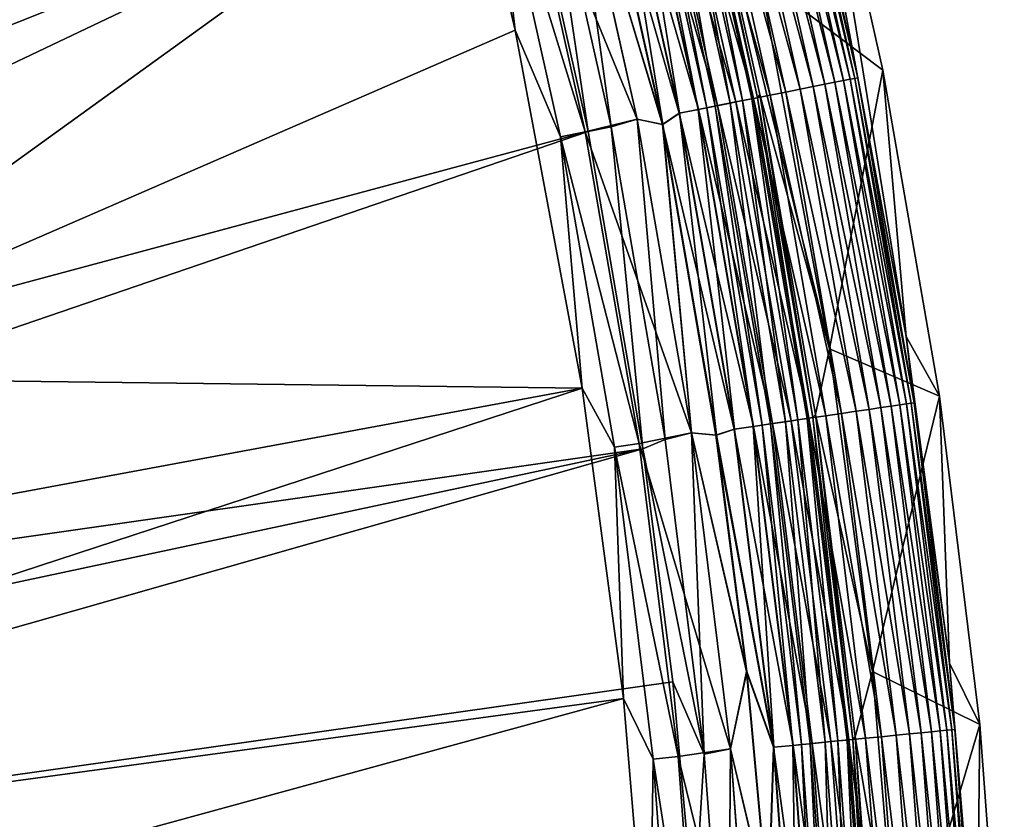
# Model space of a CAD drawing. Header units: metres. Extents: x -900 to 900, y -400 to 400.
# Tile 236 of 249: x 871 to 900, y 217 to 241. Entities that reach past the tile are written whole.
import ezdxf

# ---------------------------------------------------------------- set-up
doc = ezdxf.new("R2010")
doc.units = ezdxf.units.M

msp = doc.modelspace()

# ---------------------------------------------------------------- linework, layer by layer
at = {"layer": 'top'}
for points in [[(835.679138, 238.113617, -32.469769), (834.719055, 241.41713, -32.470493), (880.22467, 264.190063, -3.399924)], [(882.92395, 255.96434, -3.399924), (835.679138, 238.113617, -32.469769), (880.22467, 264.190063, -3.399924)], [(882.92395, 255.96434, -3.399924), (836.558411, 234.787659, -32.468777), (835.679138, 238.113617, -32.469769)], [(837.356201, 231.441254, -32.467522), (836.558411, 234.787659, -32.468777), (882.92395, 255.96434, -3.399924)], [(885.419678, 246.937363, -3.399924), (837.356201, 231.441254, -32.467522), (882.92395, 255.96434, -3.399924)], [(860.10199, 238.14032, -15.338564), (882.727722, 251.24791, -0.803848), (858.114075, 245.777359, -15.338564)], [(883.954773, 246.598083, -0.803848), (882.727722, 251.24791, -0.803848), (860.10199, 238.14032, -15.338564)], [(894.042603, 249.155533, -87), (896.185669, 239.612015, -87), (892.549377, 242.363266, -87)], [(894.042603, 249.155533, -87), (894.789856, 242.850098, -5.947641), (896.873108, 231.732437, -5.947641)], [(896.873108, 231.732437, -5.947641), (896.185669, 239.612015, -87), (894.042603, 249.155533, -87)], [(895.358398, 239.369705, -4.786941), (893.225891, 248.889511, -4.786941), (893.083984, 248.854004, -4.218875)], [(895.447327, 239.38736, -5.365363), (893.313782, 248.911499, -5.365363), (893.225891, 248.889511, -4.786941)], [(895.358398, 239.369705, -4.786941), (895.447327, 239.38736, -5.365363), (893.225891, 248.889511, -4.786941)], [(894.789856, 242.850098, -5.947641), (893.313782, 248.911499, -5.365363), (895.447327, 239.38736, -5.365363)], [(894.126343, 239.125122, -2.170691), (892.007263, 248.584656, -2.170691), (891.624268, 248.488831, -1.738888)], [(894.470642, 239.193481, -2.639013), (892.347839, 248.669861, -2.639013), (892.007263, 248.584656, -2.170691)], [(894.126343, 239.125122, -2.170691), (894.470642, 239.193481, -2.639013), (892.007263, 248.584656, -2.170691)], [(894.768921, 239.252686, -3.139467), (892.642822, 248.743652, -3.139467), (892.347839, 248.669861, -2.639013)], [(894.470642, 239.193481, -2.639013), (894.768921, 239.252686, -3.139467), (892.347839, 248.669861, -2.639013)], [(895.017944, 239.302124, -3.667668), (892.88916, 248.805267, -3.667668), (892.642822, 248.743652, -3.139467)], [(894.768921, 239.252686, -3.139467), (895.017944, 239.302124, -3.667668), (892.642822, 248.743652, -3.139467)], [(895.214966, 239.341217, -4.218875), (893.083984, 248.854004, -4.218875), (892.88916, 248.805267, -3.667668)], [(895.017944, 239.302124, -3.667668), (895.214966, 239.341217, -4.218875), (892.88916, 248.805267, -3.667668)], [(895.214966, 239.341217, -4.218875), (895.358398, 239.369705, -4.786941), (893.083984, 248.854004, -4.218875)], [(893.312195, 238.963501, -1.34779), (891.202087, 248.383224, -1.34779), (890.744873, 248.268845, -1.000777)], [(893.739075, 239.048233, -1.738888), (891.624268, 248.488831, -1.738888), (891.202087, 248.383224, -1.34779)], [(893.312195, 238.963501, -1.34779), (893.739075, 239.048233, -1.738888), (891.202087, 248.383224, -1.34779)], [(893.739075, 239.048233, -1.738888), (894.126343, 239.125122, -2.170691), (891.624268, 248.488831, -1.738888)], [(891.836365, 238.670532, -0.451727), (889.742371, 248.018051, -0.451727), (889.206055, 247.883881, -0.255695)], [(889.579773, 247.977371, -3.865118), (889.939758, 248.067429, -4.312942), (891.671936, 238.637894, -3.865118)], [(892.356506, 238.773788, -0.70103), (890.256897, 248.146759, -0.70103), (889.742371, 248.018051, -0.451727)], [(891.836365, 238.670532, -0.451727), (892.356506, 238.773788, -0.70103), (889.742371, 248.018051, -0.451727)], [(889.939758, 248.067429, -4.312942), (890.209045, 248.134796, -4.82471), (892.035889, 238.710144, -4.312942)], [(889.939758, 248.067429, -4.312942), (892.035889, 238.710144, -4.312942), (891.671936, 238.637894, -3.865118)], [(890.209045, 248.134796, -4.82471), (890.376587, 248.176712, -5.381563), (892.308167, 238.764191, -4.82471)], [(890.209045, 248.134796, -4.82471), (892.308167, 238.764191, -4.82471), (892.035889, 238.710144, -4.312942)], [(892.849915, 238.871735, -1.000777), (890.744873, 248.268845, -1.000777), (890.256897, 248.146759, -0.70103)], [(892.356506, 238.773788, -0.70103), (892.849915, 238.871735, -1.000777), (890.256897, 248.146759, -0.70103)], [(892.4776, 238.797821, -5.381563), (890.376587, 248.176712, -5.381563), (890.44635, 248.25473, -5.959025)], [(892.308167, 238.764191, -4.82471), (890.376587, 248.176712, -5.381563), (892.4776, 238.797821, -5.381563)], [(890.44635, 248.25473, -5.959025), (892.549561, 238.888748, -5.959025), (892.4776, 238.797821, -5.381563)], [(894.608582, 231.373306, -87), (892.549561, 238.888748, -5.959025), (890.44635, 248.25473, -5.959025)], [(890.44635, 248.25473, -5.959025), (892.549377, 242.363266, -87), (894.608582, 231.373306, -87)], [(892.849915, 238.871735, -1.000777), (893.312195, 238.963501, -1.34779), (890.744873, 248.268845, -1.000777)], [(890.735718, 238.452042, -0.114353), (888.653809, 247.745728, -0.114353), (888.092041, 247.605179, -0.028766)], [(888.101929, 247.607666, -3.056892), (888.643494, 247.743149, -3.22474), (890.177734, 238.341263, -3.056892)], [(888.643494, 247.743149, -3.22474), (888.899475, 247.80719, -3.348771), (890.725281, 238.449966, -3.22474)], [(888.643494, 247.743149, -3.22474), (890.725281, 238.449966, -3.22474), (890.177734, 238.341263, -3.056892)], [(891.294067, 238.562881, -0.255695), (889.206055, 247.883881, -0.255695), (888.653809, 247.745728, -0.114353)], [(890.735718, 238.452042, -0.114353), (891.294067, 238.562881, -0.255695), (888.653809, 247.745728, -0.114353)], [(888.899475, 247.80719, -3.348771), (889.142273, 247.86792, -3.497899), (890.98407, 238.501343, -3.348771)], [(888.899475, 247.80719, -3.348771), (890.98407, 238.501343, -3.348771), (890.725281, 238.449966, -3.22474)], [(889.142273, 247.86792, -3.497899), (889.579773, 247.977371, -3.865118), (891.229553, 238.550079, -3.497899)], [(889.142273, 247.86792, -3.497899), (891.229553, 238.550079, -3.497899), (890.98407, 238.501343, -3.348771)], [(891.294067, 238.562881, -0.255695), (891.836365, 238.670532, -0.451727), (889.206055, 247.883881, -0.255695)], [(889.579773, 247.977371, -3.865118), (891.671936, 238.637894, -3.865118), (891.229553, 238.550079, -3.497899)], [(888.092041, 247.605179, -0.028766), (887.576294, 247.366776), (890.167664, 238.339279, -0.028766)], [(887.590637, 247.370377, -3), (888.101929, 247.607666, -3.056892), (889.681152, 238.007706, -3)], [(890.167664, 238.339279, -0.028766), (890.735718, 238.452042, -0.114353), (888.092041, 247.605179, -0.028766)], [(888.101929, 247.607666, -3.056892), (890.177734, 238.341263, -3.056892), (889.681152, 238.007706, -3)], [(888.921082, 238.167007), (886.857666, 247.355804), (885.341858, 246.917175, -0.204445)], [(888.148376, 237.938431, -3.101714), (886.094849, 247.10556, -3.101714), (886.85376, 247.354828, -3)], [(886.85376, 247.354828, -3), (887.590637, 247.370377, -3), (889.681152, 238.007706, -3)], [(888.148376, 237.938431, -3.101714), (886.85376, 247.354828, -3), (888.917175, 238.166214, -3)], [(889.681152, 238.007706, -3), (888.917175, 238.166214, -3), (886.85376, 247.354828, -3)], [(887.576294, 247.366776), (886.857666, 247.355804), (889.666626, 238.004776)], [(886.857666, 247.355804), (888.921082, 238.167007), (889.666626, 238.004776)], [(887.576294, 247.366776), (889.666626, 238.004776), (890.167664, 238.339279, -0.028766)], [(838.072083, 228.07637, -32.465992), (837.356201, 231.441254, -32.467522), (885.419678, 246.937363, -3.399924)], [(838.705444, 224.694992, -32.464188), (838.072083, 228.07637, -32.465992), (885.419678, 246.937363, -3.399924)], [(838.705444, 224.694992, -32.464188), (885.419678, 246.937363, -3.399924), (887.468811, 237.797104, -3.399924)], [(885.341858, 246.917175, -0.204445), (884.620972, 246.736832, -0.456723), (887.387024, 237.787277, -0.204445)], [(887.387024, 237.787277, -0.204445), (888.921082, 238.167007), (885.341858, 246.917175, -0.204445)], [(887.468811, 237.797104, -3.399924), (885.419678, 246.937363, -3.399924), (886.094849, 247.10556, -3.101714)], [(887.468811, 237.797104, -3.399924), (886.094849, 247.10556, -3.101714), (888.148376, 237.938431, -3.101714)], [(861.700134, 230.521439, -15.338564), (883.954773, 246.598083, -0.803848), (860.10199, 238.14032, -15.338564)], [(885.311462, 240.790527, -0.803848), (883.954773, 246.598083, -0.803848), (861.700134, 230.521439, -15.338564)], [(884.620972, 246.736832, -0.456723), (883.954773, 246.598083, -0.803848), (885.311462, 240.790527, -0.803848)], [(884.620972, 246.736832, -0.456723), (886.658203, 237.642593, -0.456723), (887.387024, 237.787277, -0.204445)], [(884.620972, 246.736832, -0.456723), (885.311462, 240.790527, -0.803848), (886.658203, 237.642593, -0.456723)], [(896.873108, 231.732437, -5.947641), (894.789856, 242.850098, -5.947641), (895.447327, 239.38736, -5.365363)], [(896.185669, 239.612015, -87), (894.608582, 231.373306, -87), (892.549377, 242.363266, -87)], [(887.293213, 230.21315, -0.803848), (885.311462, 240.790527, -0.803848), (861.700134, 230.521439, -15.338564)], [(885.311462, 240.790527, -0.803848), (887.293213, 230.21315, -0.803848), (886.658203, 237.642593, -0.456723)], [(896.185669, 239.612015, -87), (897.85791, 229.974854, -87), (894.608582, 231.373306, -87)], [(897.85791, 229.974854, -87), (896.185669, 239.612015, -87), (896.873108, 231.732437, -5.947641)], [(896.681519, 229.716125, -3.667668), (895.017944, 239.302124, -3.667668), (894.768921, 239.252686, -3.139467)], [(896.880188, 229.745514, -4.218875), (895.214966, 239.341217, -4.218875), (895.017944, 239.302124, -3.667668)], [(896.681519, 229.716125, -3.667668), (896.880188, 229.745514, -4.218875), (895.017944, 239.302124, -3.667668)], [(897.024902, 229.766922, -4.786941), (895.358398, 239.369705, -4.786941), (895.214966, 239.341217, -4.218875)], [(896.880188, 229.745514, -4.218875), (897.024902, 229.766922, -4.786941), (895.214966, 239.341217, -4.218875)], [(897.114563, 229.780182, -5.365363), (895.447327, 239.38736, -5.365363), (895.358398, 239.369705, -4.786941)], [(897.024902, 229.766922, -4.786941), (897.114563, 229.780182, -5.365363), (895.358398, 239.369705, -4.786941)], [(896.873108, 231.732437, -5.947641), (895.447327, 239.38736, -5.365363), (897.114563, 229.780182, -5.365363)], [(895.391663, 229.52536, -1.738888), (893.739075, 239.048233, -1.738888), (893.312195, 238.963501, -1.34779)], [(895.782288, 229.58313, -2.170691), (894.126343, 239.125122, -2.170691), (893.739075, 239.048233, -1.738888)], [(895.391663, 229.52536, -1.738888), (895.782288, 229.58313, -2.170691), (893.739075, 239.048233, -1.738888)], [(896.129578, 229.634491, -2.639013), (894.470642, 239.193481, -2.639013), (894.126343, 239.125122, -2.170691)], [(895.782288, 229.58313, -2.170691), (896.129578, 229.634491, -2.639013), (894.126343, 239.125122, -2.170691)], [(896.430359, 229.678986, -3.139467), (894.768921, 239.252686, -3.139467), (894.470642, 239.193481, -2.639013)], [(896.129578, 229.634491, -2.639013), (896.430359, 229.678986, -3.139467), (894.470642, 239.193481, -2.639013)], [(896.430359, 229.678986, -3.139467), (896.681519, 229.716125, -3.667668), (894.768921, 239.252686, -3.139467)], [(891.671936, 238.637894, -3.865118), (892.035889, 238.710144, -4.312942), (893.306824, 229.216995, -3.865118)], [(893.997314, 229.319122, -0.70103), (892.356506, 238.773788, -0.70103), (891.836365, 238.670532, -0.451727)], [(892.035889, 238.710144, -4.312942), (892.308167, 238.764191, -4.82471), (893.67395, 229.271286, -4.312942)], [(892.035889, 238.710144, -4.312942), (893.67395, 229.271286, -4.312942), (893.306824, 229.216995, -3.865118)], [(893.948547, 229.311905, -4.82471), (892.308167, 238.764191, -4.82471), (892.4776, 238.797821, -5.381563)], [(893.67395, 229.271286, -4.312942), (892.308167, 238.764191, -4.82471), (893.948547, 229.311905, -4.82471)], [(894.494934, 229.392715, -1.000777), (892.849915, 238.871735, -1.000777), (892.356506, 238.773788, -0.70103)], [(893.997314, 229.319122, -0.70103), (894.494934, 229.392715, -1.000777), (892.356506, 238.773788, -0.70103)], [(892.549561, 238.888748, -5.959025), (894.119385, 229.337173, -5.381563), (892.4776, 238.797821, -5.381563)], [(892.4776, 238.797821, -5.381563), (894.119385, 229.337173, -5.381563), (893.948547, 229.311905, -4.82471)], [(892.549561, 238.888748, -5.959025), (894.190674, 229.430862, -5.959025), (894.119385, 229.337173, -5.381563)], [(894.190674, 229.430862, -5.959025), (892.549561, 238.888748, -5.959025), (894.608582, 231.373306, -87)], [(894.961182, 229.461685, -1.34779), (893.312195, 238.963501, -1.34779), (892.849915, 238.871735, -1.000777)], [(894.494934, 229.392715, -1.000777), (894.961182, 229.461685, -1.34779), (892.849915, 238.871735, -1.000777)], [(894.961182, 229.461685, -1.34779), (895.391663, 229.52536, -1.738888), (893.312195, 238.963501, -1.34779)], [(892.36261, 229.077332, -0.114353), (890.735718, 238.452042, -0.114353), (890.167664, 238.339279, -0.028766)], [(890.177734, 238.341263, -3.056892), (890.725281, 238.449966, -3.22474), (891.799866, 228.994095, -3.056892)], [(890.725281, 238.449966, -3.22474), (890.98407, 238.501343, -3.348771), (892.352112, 229.07579, -3.22474)], [(890.725281, 238.449966, -3.22474), (892.352112, 229.07579, -3.22474), (891.799866, 228.994095, -3.056892)], [(892.925781, 229.160629, -0.255695), (891.294067, 238.562881, -0.255695), (890.735718, 238.452042, -0.114353)], [(892.36261, 229.077332, -0.114353), (892.925781, 229.160629, -0.255695), (890.735718, 238.452042, -0.114353)], [(890.98407, 238.501343, -3.348771), (891.229553, 238.550079, -3.497899), (892.613098, 229.114395, -3.348771)], [(890.98407, 238.501343, -3.348771), (892.613098, 229.114395, -3.348771), (892.352112, 229.07579, -3.22474)], [(891.229553, 238.550079, -3.497899), (891.671936, 238.637894, -3.865118), (892.860718, 229.151001, -3.497899)], [(891.229553, 238.550079, -3.497899), (892.860718, 229.151001, -3.497899), (892.613098, 229.114395, -3.348771)], [(893.472656, 229.241516, -0.451727), (891.836365, 238.670532, -0.451727), (891.294067, 238.562881, -0.255695)], [(892.925781, 229.160629, -0.255695), (893.472656, 229.241516, -0.451727), (891.294067, 238.562881, -0.255695)], [(891.671936, 238.637894, -3.865118), (893.306824, 229.216995, -3.865118), (892.860718, 229.151001, -3.497899)], [(893.472656, 229.241516, -0.451727), (893.997314, 229.319122, -0.70103), (891.836365, 238.670532, -0.451727)], [(890.531128, 228.888031), (888.921082, 238.167007), (887.387024, 237.787277, -0.204445)], [(889.753174, 228.691376, -3.101714), (888.148376, 237.938431, -3.101714), (888.917175, 238.166214, -3)], [(888.917175, 238.166214, -3), (890.527161, 228.887436, -3), (889.753174, 228.691376, -3.101714)], [(890.527161, 228.887436, -3), (888.917175, 238.166214, -3), (889.681152, 238.007706, -3)], [(889.666626, 238.004776), (888.921082, 238.167007), (890.531128, 228.888031)], [(890.167664, 238.339279, -0.028766), (889.666626, 238.004776), (891.789734, 228.992599, -0.028766)], [(889.681152, 238.007706, -3), (890.177734, 238.341263, -3.056892), (891.263794, 228.818481, -3)], [(891.789734, 228.992599, -0.028766), (892.36261, 229.077332, -0.114353), (890.167664, 238.339279, -0.028766)], [(890.177734, 238.341263, -3.056892), (891.799866, 228.994095, -3.056892), (891.263794, 228.818481, -3)], [(889.088013, 228.416321, -3.399924), (887.468811, 237.797104, -3.399924), (888.148376, 237.938431, -3.101714)], [(889.088013, 228.416321, -3.399924), (888.148376, 237.938431, -3.101714), (889.753174, 228.691376, -3.101714)], [(889.666626, 238.004776), (891.249207, 228.816299), (891.789734, 228.992599, -0.028766)], [(890.531128, 228.888031), (891.249207, 228.816299), (889.666626, 238.004776)], [(891.263794, 228.818481, -3), (890.527161, 228.887436, -3), (889.681152, 238.007706, -3)], [(839.25592, 221.299149, -32.462105), (838.705444, 224.694992, -32.464188), (887.468811, 237.797104, -3.399924)], [(839.25592, 221.299149, -32.462105), (887.468811, 237.797104, -3.399924), (889.088013, 228.416321, -3.399924)], [(887.387024, 237.787277, -0.204445), (886.658203, 237.642593, -0.456723), (888.985291, 228.577805, -0.204445)], [(886.658203, 237.642593, -0.456723), (888.250183, 228.469086, -0.456723), (888.985291, 228.577805, -0.204445)], [(886.658203, 237.642593, -0.456723), (887.293213, 230.21315, -0.803848), (888.250183, 228.469086, -0.456723)], [(888.985291, 228.577805, -0.204445), (890.531128, 228.888031), (887.387024, 237.787277, -0.204445)], [(898.157532, 222.07399, -5.947641), (897.85791, 229.974854, -87), (896.873108, 231.732437, -5.947641)], [(898.157532, 222.07399, -5.947641), (896.873108, 231.732437, -5.947641), (897.114563, 229.780182, -5.365363)], [(895.878052, 221.827301, -87), (894.190674, 229.430862, -5.959025), (894.608582, 231.373306, -87)], [(897.85791, 229.974854, -87), (895.878052, 221.827301, -87), (894.608582, 231.373306, -87)], [(861.700134, 230.521439, -15.338564), (837.767822, 221.024963, -29.86421), (887.293213, 230.21315, -0.803848)], [(837.767822, 221.024963, -29.86421), (838.615112, 214.274445, -29.859097), (887.293213, 230.21315, -0.803848)], [(887.293213, 230.21315, -0.803848), (838.615112, 214.274445, -29.859097), (888.514221, 221.03038, -0.803848)], [(887.293213, 230.21315, -0.803848), (888.514221, 221.03038, -0.803848), (888.250183, 228.469086, -0.456723)], [(897.85791, 229.974854, -87), (899.055237, 220.267227, -87), (895.878052, 221.827301, -87)], [(899.055237, 220.267227, -87), (897.85791, 229.974854, -87), (898.157532, 222.07399, -5.947641)], [(897.622681, 220.049835, -3.139467), (896.430359, 229.678986, -3.139467), (896.129578, 229.634491, -2.639013)], [(897.875366, 220.074631, -3.667668), (896.681519, 229.716125, -3.667668), (896.430359, 229.678986, -3.139467)], [(897.622681, 220.049835, -3.139467), (897.875366, 220.074631, -3.667668), (896.430359, 229.678986, -3.139467)], [(898.075256, 220.094238, -4.218875), (896.880188, 229.745514, -4.218875), (896.681519, 229.716125, -3.667668)], [(897.875366, 220.074631, -3.667668), (898.075256, 220.094238, -4.218875), (896.681519, 229.716125, -3.667668)], [(898.220825, 220.108521, -4.786941), (897.024902, 229.766922, -4.786941), (896.880188, 229.745514, -4.218875)], [(898.075256, 220.094238, -4.218875), (898.220825, 220.108521, -4.786941), (896.880188, 229.745514, -4.218875)], [(898.311035, 220.117371, -5.365363), (897.114563, 229.780182, -5.365363), (897.024902, 229.766922, -4.786941)], [(898.220825, 220.108521, -4.786941), (898.311035, 220.117371, -5.365363), (897.024902, 229.766922, -4.786941)], [(898.157532, 222.07399, -5.947641), (897.114563, 229.780182, -5.365363), (898.311035, 220.117371, -5.365363)], [(895.675415, 219.858795, -1.000777), (894.494934, 229.392715, -1.000777), (893.997314, 229.319122, -0.70103)], [(894.190674, 229.430862, -5.959025), (895.297607, 219.821732, -5.381563), (894.119385, 229.337173, -5.381563)], [(894.190674, 229.430862, -5.959025), (895.365723, 219.903854, -5.959025), (895.297607, 219.821732, -5.381563)], [(895.365723, 219.903854, -5.959025), (894.190674, 229.430862, -5.959025), (895.878052, 221.827301, -87)], [(896.144531, 219.904816, -1.34779), (894.961182, 229.461685, -1.34779), (894.494934, 229.392715, -1.000777)], [(895.675415, 219.858795, -1.000777), (896.144531, 219.904816, -1.34779), (894.494934, 229.392715, -1.000777)], [(896.577637, 219.947311, -1.738888), (895.391663, 229.52536, -1.738888), (894.961182, 229.461685, -1.34779)], [(896.144531, 219.904816, -1.34779), (896.577637, 219.947311, -1.738888), (894.961182, 229.461685, -1.34779)], [(896.970642, 219.98587, -2.170691), (895.782288, 229.58313, -2.170691), (895.391663, 229.52536, -1.738888)], [(896.577637, 219.947311, -1.738888), (896.970642, 219.98587, -2.170691), (895.391663, 229.52536, -1.738888)], [(897.320007, 220.020142, -2.639013), (896.129578, 229.634491, -2.639013), (895.782288, 229.58313, -2.170691)], [(896.970642, 219.98587, -2.170691), (897.320007, 220.020142, -2.639013), (895.782288, 229.58313, -2.170691)], [(897.320007, 220.020142, -2.639013), (897.622681, 220.049835, -3.139467), (896.129578, 229.634491, -2.639013)], [(893.530151, 219.648346, -0.114353), (892.36261, 229.077332, -0.114353), (891.789734, 228.992599, -0.028766)], [(891.799866, 228.994095, -3.056892), (892.352112, 229.07579, -3.22474), (892.963928, 219.592789, -3.056892)], [(892.352112, 229.07579, -3.22474), (892.613098, 229.114395, -3.348771), (893.519592, 219.647308, -3.22474)], [(892.352112, 229.07579, -3.22474), (893.519592, 219.647308, -3.22474), (892.963928, 219.592789, -3.056892)], [(894.09668, 219.703918, -0.255695), (892.925781, 229.160629, -0.255695), (892.36261, 229.077332, -0.114353)], [(893.530151, 219.648346, -0.114353), (894.09668, 219.703918, -0.255695), (892.36261, 229.077332, -0.114353)], [(892.613098, 229.114395, -3.348771), (892.860718, 229.151001, -3.497899), (893.782166, 219.673065, -3.348771)], [(892.613098, 229.114395, -3.348771), (893.782166, 219.673065, -3.348771), (893.519592, 219.647308, -3.22474)], [(892.860718, 229.151001, -3.497899), (893.306824, 229.216995, -3.865118), (894.03125, 219.697495, -3.497899)], [(892.860718, 229.151001, -3.497899), (894.03125, 219.697495, -3.497899), (893.782166, 219.673065, -3.348771)], [(894.646973, 219.757904, -0.451727), (893.472656, 229.241516, -0.451727), (892.925781, 229.160629, -0.255695)], [(894.09668, 219.703918, -0.255695), (894.646973, 219.757904, -0.451727), (892.925781, 229.160629, -0.255695)], [(893.306824, 229.216995, -3.865118), (893.67395, 229.271286, -4.312942), (894.480103, 219.741531, -3.865118)], [(893.306824, 229.216995, -3.865118), (894.480103, 219.741531, -3.865118), (894.03125, 219.697495, -3.497899)], [(895.174805, 219.809692, -0.70103), (893.997314, 229.319122, -0.70103), (893.472656, 229.241516, -0.451727)], [(894.646973, 219.757904, -0.451727), (895.174805, 219.809692, -0.70103), (893.472656, 229.241516, -0.451727)], [(894.849426, 219.777771, -4.312942), (893.67395, 229.271286, -4.312942), (893.948547, 229.311905, -4.82471)], [(894.480103, 219.741531, -3.865118), (893.67395, 229.271286, -4.312942), (894.849426, 219.777771, -4.312942)], [(894.119385, 229.337173, -5.381563), (895.125732, 219.804871, -4.82471), (893.948547, 229.311905, -4.82471)], [(893.948547, 229.311905, -4.82471), (895.125732, 219.804871, -4.82471), (894.849426, 219.777771, -4.312942)], [(895.174805, 219.809692, -0.70103), (895.675415, 219.858795, -1.000777), (893.997314, 229.319122, -0.70103)], [(894.119385, 229.337173, -5.381563), (895.297607, 219.821732, -5.381563), (895.125732, 219.804871, -4.82471)], [(891.68396, 219.541229), (890.531128, 228.888031), (888.985291, 228.577805, -0.204445)], [(890.527161, 228.887436, -3), (890.904785, 219.390778, -3.101714), (889.753174, 228.691376, -3.101714)], [(890.904785, 219.390778, -3.101714), (890.527161, 228.887436, -3), (891.679993, 219.540833, -3)], [(891.263794, 228.818481, -3), (892.163574, 221.830399, -3), (890.527161, 228.887436, -3)], [(892.163574, 221.830399, -3), (891.679993, 219.540833, -3), (890.527161, 228.887436, -3)], [(891.68396, 219.541229), (892.148865, 221.828751), (890.531128, 228.888031)], [(892.148865, 221.828751), (891.249207, 228.816299), (890.531128, 228.888031)], [(891.789734, 228.992599, -0.028766), (891.249207, 228.816299), (892.953796, 219.591797, -0.028766)], [(891.249207, 228.816299), (892.148865, 221.828751), (892.953796, 219.591797, -0.028766)], [(891.263794, 228.818481, -3), (891.799866, 228.994095, -3.056892), (892.963928, 219.592789, -3.056892)], [(892.963928, 219.592789, -3.056892), (892.163574, 221.830399, -3), (891.263794, 228.818481, -3)], [(892.953796, 219.591797, -0.028766), (893.530151, 219.648346, -0.114353), (891.789734, 228.992599, -0.028766)], [(888.985291, 228.577805, -0.204445), (888.250183, 228.469086, -0.456723), (890.132202, 219.314987, -0.204445)], [(890.132202, 219.314987, -0.204445), (891.68396, 219.541229), (888.985291, 228.577805, -0.204445)], [(890.904785, 219.390778, -3.101714), (889.088013, 228.416321, -3.399924), (889.753174, 228.691376, -3.101714)], [(839.723206, 217.890854, -32.45974), (839.25592, 221.299149, -32.462105), (889.088013, 228.416321, -3.399924)], [(839.723206, 217.890854, -32.45974), (889.088013, 228.416321, -3.399924), (840.107117, 214.472153, -32.457088)], [(889.088013, 228.416321, -3.399924), (889.972351, 221.528122, -3.399924), (840.107117, 214.472153, -32.457088)], [(888.250183, 228.469086, -0.456723), (889.392639, 219.242432, -0.456723), (890.132202, 219.314987, -0.204445)], [(888.250183, 228.469086, -0.456723), (888.514221, 221.03038, -0.803848), (889.392639, 219.242432, -0.456723)], [(889.972351, 221.528122, -3.399924), (889.088013, 228.416321, -3.399924), (890.904785, 219.390778, -3.101714)], [(892.163574, 221.830399, -3), (892.807129, 214.814087, -3), (891.679993, 219.540833, -3)], [(892.792358, 214.812988), (892.148865, 221.828751), (891.68396, 219.541229)], [(892.953796, 219.591797, -0.028766), (892.148865, 221.828751), (892.792358, 214.812988)], [(892.807129, 214.814087, -3), (892.163574, 221.830399, -3), (892.963928, 219.592789, -3.056892)], [(896.677734, 212.23053, -87), (895.365723, 219.903854, -5.959025), (895.878052, 221.827301, -87)], [(899.055237, 220.267227, -87), (896.677734, 212.23053, -87), (895.878052, 221.827301, -87)], [(898.966614, 212.364182, -5.947641), (899.055237, 220.267227, -87), (898.157532, 222.07399, -5.947641)], [(898.966614, 212.364182, -5.947641), (898.157532, 222.07399, -5.947641), (898.311035, 220.117371, -5.365363)], [(840.107117, 214.472153, -32.457088), (889.972351, 221.528122, -3.399924), (890.604858, 214.612244, -3.399924)], [(890.604858, 214.612244, -3.399924), (889.972351, 221.528122, -3.399924), (890.904785, 219.390778, -3.101714)], [(838.615112, 214.274445, -29.859097), (839.127136, 207.507172, -29.852839), (888.514221, 221.03038, -0.803848)], [(888.514221, 221.03038, -0.803848), (839.127136, 207.507172, -29.852839), (889.283508, 211.798798, -0.803848)], [(889.392639, 219.242432, -0.456723), (888.514221, 221.03038, -0.803848), (889.283508, 211.798798, -0.803848)], [(899.055237, 220.267227, -87), (899.77478, 210.512558, -87), (896.677734, 212.23053, -87)], [(898.34137, 210.392517, -3.139467), (897.622681, 220.049835, -3.139467), (897.320007, 220.020142, -2.639013)], [(898.594971, 210.404922, -3.667668), (897.875366, 220.074631, -3.667668), (897.622681, 220.049835, -3.139467)], [(898.34137, 210.392517, -3.139467), (898.594971, 210.404922, -3.667668), (897.622681, 220.049835, -3.139467)], [(898.795593, 210.414719, -4.218875), (898.075256, 220.094238, -4.218875), (897.875366, 220.074631, -3.667668)], [(898.594971, 210.404922, -3.667668), (898.795593, 210.414719, -4.218875), (897.875366, 220.074631, -3.667668)], [(898.941711, 210.42186, -4.786941), (898.220825, 220.108521, -4.786941), (898.075256, 220.094238, -4.218875)], [(898.795593, 210.414719, -4.218875), (898.941711, 210.42186, -4.786941), (898.075256, 220.094238, -4.218875)], [(899.032227, 210.426285, -5.365363), (898.311035, 220.117371, -5.365363), (898.220825, 220.108521, -4.786941)], [(898.941711, 210.42186, -4.786941), (899.032227, 210.426285, -5.365363), (898.220825, 220.108521, -4.786941)], [(898.966614, 212.364182, -5.947641), (898.311035, 220.117371, -5.365363), (899.032227, 210.426285, -5.365363)], [(899.77478, 210.512558, -87), (899.055237, 220.267227, -87), (898.966614, 212.364182, -5.947641)], [(895.354797, 210.246552, -0.451727), (894.646973, 219.757904, -0.451727), (894.09668, 219.703918, -0.255695)], [(895.187317, 210.238358, -3.865118), (894.480103, 219.741531, -3.865118), (894.849426, 219.777771, -4.312942)], [(895.884521, 210.272446, -0.70103), (895.174805, 219.809692, -0.70103), (894.646973, 219.757904, -0.451727)], [(895.354797, 210.246552, -0.451727), (895.884521, 210.272446, -0.70103), (894.646973, 219.757904, -0.451727)], [(895.125732, 219.804871, -4.82471), (895.557983, 210.256485, -4.312942), (894.849426, 219.777771, -4.312942)], [(894.849426, 219.777771, -4.312942), (895.557983, 210.256485, -4.312942), (895.187317, 210.238358, -3.865118)], [(895.297607, 219.821732, -5.381563), (895.835327, 210.270035, -4.82471), (895.125732, 219.804871, -4.82471)], [(895.125732, 219.804871, -4.82471), (895.835327, 210.270035, -4.82471), (895.557983, 210.256485, -4.312942)], [(896.387024, 210.296997, -1.000777), (895.675415, 219.858795, -1.000777), (895.174805, 219.809692, -0.70103)], [(895.884521, 210.272446, -0.70103), (896.387024, 210.296997, -1.000777), (895.174805, 219.809692, -0.70103)], [(895.365723, 219.903854, -5.959025), (896.007813, 210.278473, -5.381563), (895.297607, 219.821732, -5.381563)], [(895.297607, 219.821732, -5.381563), (896.007813, 210.278473, -5.381563), (895.835327, 210.270035, -4.82471)], [(895.365723, 219.903854, -5.959025), (896.071899, 210.330643, -5.959025), (896.007813, 210.278473, -5.381563)], [(896.071899, 210.330643, -5.959025), (895.365723, 219.903854, -5.959025), (896.677734, 212.23053, -87)], [(896.857788, 210.320007, -1.34779), (896.144531, 219.904816, -1.34779), (895.675415, 219.858795, -1.000777)], [(896.387024, 210.296997, -1.000777), (896.857788, 210.320007, -1.34779), (895.675415, 219.858795, -1.000777)], [(897.292542, 210.341263, -1.738888), (896.577637, 219.947311, -1.738888), (896.144531, 219.904816, -1.34779)], [(896.857788, 210.320007, -1.34779), (897.292542, 210.341263, -1.738888), (896.144531, 219.904816, -1.34779)], [(897.68689, 210.360535, -2.170691), (896.970642, 219.98587, -2.170691), (896.577637, 219.947311, -1.738888)], [(897.292542, 210.341263, -1.738888), (897.68689, 210.360535, -2.170691), (896.577637, 219.947311, -1.738888)], [(898.037598, 210.37767, -2.639013), (897.320007, 220.020142, -2.639013), (896.970642, 219.98587, -2.170691)], [(897.68689, 210.360535, -2.170691), (898.037598, 210.37767, -2.639013), (896.970642, 219.98587, -2.170691)], [(898.037598, 210.37767, -2.639013), (898.34137, 210.392517, -3.139467), (897.320007, 220.020142, -2.639013)], [(892.37677, 210.149124), (891.68396, 219.541229), (890.132202, 219.314987, -0.204445)], [(891.598938, 210.062973, -3.101714), (890.904785, 219.390778, -3.101714), (891.679993, 219.540833, -3)], [(891.598938, 210.062973, -3.101714), (891.679993, 219.540833, -3), (892.372742, 210.148926, -3)], [(892.807129, 214.814087, -3), (892.372742, 210.148926, -3), (891.679993, 219.540833, -3)], [(892.37677, 210.149124), (892.792358, 214.812988), (891.68396, 219.541229)], [(892.953796, 219.591797, -0.028766), (892.792358, 214.812988), (893.655396, 210.163498, -0.028766)], [(893.665588, 210.163986, -3.056892), (892.807129, 214.814087, -3), (892.963928, 219.592789, -3.056892)], [(894.233887, 210.191772, -0.114353), (893.530151, 219.648346, -0.114353), (892.953796, 219.591797, -0.028766)], [(893.655396, 210.163498, -0.028766), (894.233887, 210.191772, -0.114353), (892.953796, 219.591797, -0.028766)], [(892.963928, 219.592789, -3.056892), (893.519592, 219.647308, -3.22474), (893.665588, 210.163986, -3.056892)], [(893.519592, 219.647308, -3.22474), (893.782166, 219.673065, -3.348771), (894.223267, 210.191254, -3.22474)], [(893.519592, 219.647308, -3.22474), (894.223267, 210.191254, -3.22474), (893.665588, 210.163986, -3.056892)], [(894.80249, 210.219559, -0.255695), (894.09668, 219.703918, -0.255695), (893.530151, 219.648346, -0.114353)], [(894.233887, 210.191772, -0.114353), (894.80249, 210.219559, -0.255695), (893.530151, 219.648346, -0.114353)], [(893.782166, 219.673065, -3.348771), (894.03125, 219.697495, -3.497899), (894.486816, 210.204132, -3.348771)], [(893.782166, 219.673065, -3.348771), (894.486816, 210.204132, -3.348771), (894.223267, 210.191254, -3.22474)], [(894.03125, 219.697495, -3.497899), (894.480103, 219.741531, -3.865118), (894.736816, 210.216339, -3.497899)], [(894.03125, 219.697495, -3.497899), (894.736816, 210.216339, -3.497899), (894.486816, 210.204132, -3.348771)], [(894.80249, 210.219559, -0.255695), (895.354797, 210.246552, -0.451727), (894.09668, 219.703918, -0.255695)], [(894.736816, 210.216339, -3.497899), (894.480103, 219.741531, -3.865118), (895.187317, 210.238358, -3.865118)], [(890.081299, 209.9888, -0.456723), (889.392639, 219.242432, -0.456723), (889.283508, 211.798798, -0.803848)], [(890.132202, 219.314987, -0.204445), (889.392639, 219.242432, -0.456723), (890.823547, 210.025085, -0.204445)], [(890.823547, 210.025085, -0.204445), (889.392639, 219.242432, -0.456723), (890.081299, 209.9888, -0.456723)], [(890.823547, 210.025085, -0.204445), (892.37677, 210.149124), (890.132202, 219.314987, -0.204445)], [(890.604858, 214.612244, -3.399924), (890.904785, 219.390778, -3.101714), (891.598938, 210.062973, -3.101714)]]:
    msp.add_3dface(points, dxfattribs=at)

doc.saveas('drawing.dxf')
